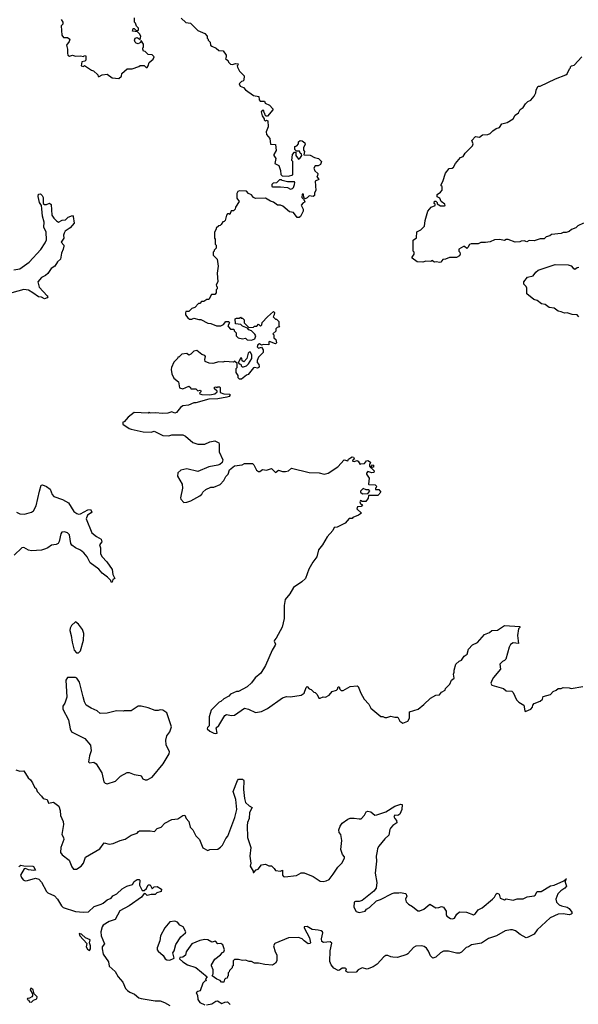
# Model space of a CAD drawing. Extents: x 2323203 to 2567568, y 883585 to 1022917.
# Tile 219 of 256: x 2520125 to 2525738, y 998728 to 1008620. Entities that reach past the tile are written whole.
import ezdxf

# ---------------------------------------------------------------- set-up
doc = ezdxf.new("R2010")
doc.units = 0

msp = doc.modelspace()

# ---------------------------------------------------------------- linework, layer by layer
at = {"layer": '0CON10XD'}
for points in [[(2520543, 1008623), (2520560, 1008595), (2520560, 1008575), (2520542.5, 1008557.5), (2520547.5, 1008465), (2520565, 1008442.5), (2520605, 1008442.5), (2520627.5, 1008425), (2520620.7, 1008399.3), (2520596.2, 1008365), (2520606.2, 1008325), (2520603.9, 1008283.9), (2520610, 1008265), (2520625, 1008253.8), (2520655, 1008263.3), (2520685, 1008253.3), (2520735, 1008257.5), (2520765, 1008250), (2520771.7, 1008258.3), (2520785, 1008260), (2520790, 1008255), (2520790, 1008215), (2520778.3, 1008201.7), (2520750, 1008195), (2520742.5, 1008155), (2520765, 1008150), (2520775, 1008160), (2520845, 1008112.5), (2520867, 1008107), (2520910, 1008065), (2520915, 1008050), (2520925, 1008050), (2520955, 1008067.5), (2521005, 1008072.5), (2521055, 1008037.5), (2521121.7, 1008028.3), (2521147, 1008053), (2521151.7, 1008078.3), (2521205, 1008127.5), (2521255, 1008126.7), (2521321.7, 1008148.3), (2521335, 1008160), (2521375, 1008160), (2521395, 1008140), (2521405, 1008140), (2521417.5, 1008155), (2521425, 1008190), (2521466.4, 1008223.6), (2521477, 1008247), (2521457, 1008267), (2521415, 1008270), (2521385, 1008300), (2521370, 1008305), (2521362.5, 1008325), (2521362.5, 1008337.5), (2521370, 1008345), (2521370, 1008375), (2521345, 1008410), (2521338.3, 1008391.7), (2521315, 1008377.5), (2521295, 1008383.3), (2521286.7, 1008395), (2521280, 1008415), (2521287, 1008433), (2521305, 1008442.5), (2521335, 1008420), (2521342.5, 1008455), (2521329.3, 1008479.3), (2521308.3, 1008498.3), (2521260, 1008505), (2521265, 1008530), (2521275, 1008530), (2521295, 1008510), (2521320, 1008515), (2521320, 1008535), (2521300, 1008555), (2521290, 1008585), (2521280, 1008595), (2521278.3, 1008638.3)], [(2521747.5, 1008635), (2521795, 1008593.3), (2521840, 1008585), (2521915, 1008510), (2521985, 1008480), (2522010, 1008455), (2522010, 1008435), (2522020, 1008425), (2522020, 1008415), (2522040, 1008395), (2522042.5, 1008365), (2522055, 1008352.5), (2522100, 1008335), (2522125, 1008310), (2522168.3, 1008308.3), (2522200, 1008265), (2522200, 1008245), (2522191.7, 1008231.7), (2522218.3, 1008208.3), (2522221.7, 1008191.7), (2522241.7, 1008171.7), (2522265, 1008170), (2522295, 1008180), (2522320, 1008175), (2522318.3, 1008161.7), (2522310, 1008155), (2522313, 1008143), (2522333.6, 1008103.6), (2522380, 1008055), (2522378.3, 1008011.7), (2522368.3, 1008001.7), (2522355, 1008000), (2522330, 1007975), (2522340.7, 1007950.7), (2522375, 1007940), (2522393.9, 1007913.9), (2522475, 1007860), (2522528.3, 1007848.3), (2522530, 1007815), (2522541.7, 1007801.7), (2522585, 1007800), (2522591.7, 1007781.7), (2522635, 1007762.5), (2522670, 1007725), (2522670, 1007715), (2522615, 1007650), (2522601.7, 1007651.7), (2522591.7, 1007661.7), (2522588.3, 1007678.3), (2522580, 1007685), (2522578.3, 1007708.3), (2522561.7, 1007708.3), (2522550, 1007695), (2522562.5, 1007655), (2522580, 1007625), (2522580, 1007615), (2522595, 1007600), (2522605, 1007610), (2522620, 1007605), (2522622.5, 1007545), (2522603.3, 1007495), (2522603.8, 1007465), (2522640, 1007425), (2522645, 1007370), (2522697, 1007367), (2522702.5, 1007305), (2522677.5, 1007265), (2522677.5, 1007255), (2522697.5, 1007225), (2522690, 1007175), (2522730, 1007155), (2522746.4, 1007106.4), (2522750, 1007065), (2522761.7, 1007051.7), (2522825, 1007047.5), (2522868.3, 1007061.7), (2522870, 1007195), (2522860, 1007205), (2522867.5, 1007265), (2522885, 1007290), (2522898.3, 1007288.3), (2522900, 1007255), (2522925, 1007220), (2522940, 1007225), (2522960, 1007255), (2522958.3, 1007268.3), (2522945, 1007280), (2522938.3, 1007298.3), (2522905, 1007300), (2522890, 1007315), (2522890, 1007345), (2522908.3, 1007351.7), (2522928.3, 1007371.7), (2522928.3, 1007391.7), (2522943.6, 1007406.4), (2522965, 1007402.5), (2522991.7, 1007381.7), (2522992.5, 1007365), (2522977.5, 1007335), (2522978.3, 1007308.3), (2522987.5, 1007295), (2522981.7, 1007261.7), (2523045, 1007257.5), (2523086.1, 1007236.1), (2523127.5, 1007225), (2523157, 1007197), (2523146.4, 1007163.6), (2523125, 1007152.5), (2523095, 1007152.5), (2523080.7, 1007129.3), (2523091.7, 1007101.7), (2523120, 1007075), (2523117, 1007053), (2523110, 1007045), (2523130, 1007015), (2523093, 1006997), (2523100, 1006905), (2523088.3, 1006881.7), (2523086.1, 1006853.9), (2523073, 1006843), (2523035, 1006850), (2523015, 1006830), (2522995, 1006820), (2522980, 1006835), (2522978.3, 1006868.3), (2522963, 1006867), (2522960, 1006835), (2522978.3, 1006818.3), (2522990, 1006795), (2522986.4, 1006783.6), (2522975, 1006780), (2522953, 1006757), (2522972.5, 1006715), (2522972.5, 1006695), (2522946.7, 1006643.3)], [(2524402.9, 1007077.1), (2524440, 1007125), (2524471.7, 1007128.3), (2524485, 1007140), (2524503.3, 1007175), (2524553.6, 1007236.4), (2524582.5, 1007245), (2524601.4, 1007278.6), (2524676.4, 1007353.6), (2524681.7, 1007371.7), (2524667.5, 1007405), (2524703.6, 1007446.4), (2524745, 1007440), (2524775, 1007462.5), (2524830, 1007465), (2524853, 1007477), (2524880, 1007505), (2524913, 1007527), (2524945, 1007537.5), (2524970, 1007575), (2525025, 1007587.5), (2525082.5, 1007625), (2525105, 1007662.5), (2525136.7, 1007685), (2525155, 1007717.5), (2525185, 1007737.5), (2525206.7, 1007775), (2525232.5, 1007797.5), (2525259.6, 1007810.5), (2525295, 1007852.5), (2525310, 1007885), (2525313.3, 1007915), (2525335, 1007952.5), (2525355, 1007953.3), (2525507.5, 1008025), (2525613.3, 1008065), (2525627.5, 1008075), (2525650, 1008125), (2525660, 1008135), (2525660, 1008145), (2525670, 1008155), (2525695, 1008162.5), (2525773.9, 1008246.1)], [(2525790, 1006575), (2525735, 1006547.5), (2525715, 1006527.5), (2525669.3, 1006510.7), (2525645, 1006492.5), (2525615, 1006482.5), (2525587, 1006483), (2525565, 1006472.5), (2525468.3, 1006461.7), (2525451.7, 1006448.3), (2525415, 1006440), (2525395, 1006420), (2525355, 1006420), (2525295, 1006397.5), (2525245, 1006402.5), (2525221.7, 1006388.3), (2525195, 1006396.7), (2525165, 1006396.2), (2525150.7, 1006389.3), (2525105, 1006386.2), (2525035, 1006412.5), (2525015, 1006412.5), (2524995, 1006403.3), (2524945, 1006412.5), (2524895, 1006410), (2524851.7, 1006388.3), (2524805, 1006380), (2524758.3, 1006381.7), (2524731.7, 1006368.3), (2524660.7, 1006369.3), (2524645, 1006360), (2524629.3, 1006330.7), (2524617, 1006323), (2524595, 1006340), (2524585, 1006340), (2524537.5, 1006315), (2524537.5, 1006295), (2524547.5, 1006285), (2524552.5, 1006265), (2524545, 1006247.5), (2524515, 1006230), (2524445, 1006231.2), (2524405, 1006213.3), (2524378.3, 1006211.7), (2524356.4, 1006183.6), (2524345, 1006180), (2524313.6, 1006186.4), (2524293.6, 1006183.6), (2524265, 1006200), (2524255, 1006190), (2524205, 1006192.5), (2524175, 1006182.5), (2524118.3, 1006188.3), (2524070, 1006225), (2524067.5, 1006235), (2524087.5, 1006265), (2524087.5, 1006285), (2524080, 1006295), (2524080, 1006405), (2524111.7, 1006428.3), (2524115, 1006490), (2524155, 1006510), (2524193.6, 1006546.4), (2524198.3, 1006601.7), (2524227.5, 1006695), (2524260, 1006735), (2524300, 1006755), (2524298.3, 1006768.3), (2524290, 1006775), (2524291.7, 1006798.3), (2524308.3, 1006798.3), (2524320, 1006785), (2524321.7, 1006771.7), (2524355, 1006750), (2524395, 1006750), (2524400, 1006755), (2524398.3, 1006768.3), (2524360, 1006795), (2524346.4, 1006826.4), (2524321.7, 1006841.7), (2524320, 1006865), (2524353, 1006887), (2524371.7, 1006908.3), (2524370, 1006945), (2524361.7, 1006951.7), (2524360, 1006965), (2524376.4, 1006993.6), (2524402.9, 1007077.1)], [(2522845, 1006917.5), (2522865, 1006922.5), (2522876.1, 1006933.9), (2522887.5, 1006965), (2522890, 1006985), (2522885, 1006990), (2522815, 1006992.5), (2522763, 1007003), (2522755, 1007010), (2522735, 1007010), (2522705, 1006980), (2522673, 1006977), (2522660, 1006965), (2522660, 1006945), (2522665, 1006942.5), (2522745, 1006942.5), (2522815, 1006933.8), (2522845, 1006917.5)], [(2522946.7, 1006643.3), (2522935, 1006632.5), (2522913.9, 1006633.9), (2522875, 1006682.5), (2522835, 1006690), (2522768.3, 1006748.3), (2522746, 1006756), (2522716.1, 1006756.1), (2522676.1, 1006786.1), (2522645, 1006796.7), (2522595, 1006827.5), (2522493.9, 1006823.9), (2522475, 1006832.5), (2522455, 1006860), (2522425, 1006873.3), (2522405, 1006898.8), (2522335, 1006900), (2522317, 1006893), (2522307.5, 1006875), (2522307, 1006827), (2522330, 1006795), (2522293, 1006737), (2522290, 1006715), (2522275, 1006700), (2522251.7, 1006698.3), (2522238.3, 1006661.7), (2522225, 1006670), (2522211.7, 1006668.3), (2522203, 1006657), (2522188.3, 1006601.7), (2522178.3, 1006591.7), (2522165, 1006590), (2522148.3, 1006561.7), (2522138.3, 1006551.7), (2522125, 1006550), (2522100, 1006525), (2522100, 1006515), (2522082.5, 1006485), (2522082.5, 1006425), (2522090, 1006415), (2522090, 1006365), (2522100, 1006355), (2522100, 1006325), (2522080, 1006305), (2522080, 1006295), (2522070, 1006285), (2522070, 1006255), (2522110, 1006215), (2522120, 1006145), (2522110, 1006075), (2522117.5, 1005985), (2522100, 1005955), (2522101.7, 1005941.7), (2522110, 1005935), (2522110, 1005915), (2522100, 1005905), (2522100, 1005875), (2522085, 1005860), (2522051.7, 1005858.3), (2522025, 1005810), (2522005, 1005810), (2521975, 1005790), (2521951.7, 1005788.3), (2521935, 1005770), (2521921.7, 1005768.3), (2521885, 1005730), (2521855, 1005720), (2521825, 1005690), (2521795, 1005690), (2521790, 1005675), (2521790, 1005655), (2521813.6, 1005623.6), (2521833, 1005613), (2521855, 1005612.5), (2521875, 1005622.5), (2521925, 1005607.5), (2521945, 1005607.5), (2522015, 1005572.5), (2522047, 1005567), (2522103, 1005543), (2522147.5, 1005545), (2522171.7, 1005558.3), (2522195, 1005586.7), (2522225, 1005587.5), (2522232.5, 1005575), (2522217.5, 1005545), (2522223, 1005533), (2522245, 1005510), (2522275, 1005510), (2522280, 1005505), (2522280, 1005495), (2522300, 1005475), (2522300, 1005445), (2522320, 1005425), (2522365, 1005412.5), (2522395, 1005420), (2522410, 1005405), (2522455, 1005400), (2522486.2, 1005415), (2522497.5, 1005445), (2522489.3, 1005459.3), (2522453.8, 1005493.8), (2522427.5, 1005505), (2522415, 1005520), (2522365, 1005540), (2522347, 1005557), (2522293.6, 1005563.6), (2522290, 1005615), (2522305, 1005622.5), (2522335, 1005620), (2522345, 1005630), (2522351.7, 1005621.7), (2522365, 1005620), (2522380, 1005605), (2522380, 1005575), (2522428.3, 1005528.3), (2522475, 1005530), (2522485, 1005540), (2522508.3, 1005541.7), (2522525, 1005560), (2522545, 1005540), (2522557.5, 1005555), (2522561.7, 1005578.3), (2522616.1, 1005633.9), (2522675, 1005687.5), (2522685, 1005680), (2522682.5, 1005655), (2522672.5, 1005635), (2522695, 1005610), (2522705, 1005610), (2522728.3, 1005588.3), (2522730, 1005545), (2522740, 1005535), (2522711.7, 1005528.3), (2522700, 1005515), (2522698.3, 1005491.7), (2522670, 1005465), (2522680, 1005455), (2522680, 1005425), (2522697.5, 1005407.5), (2522707, 1005373), (2522693.9, 1005363.9), (2522635, 1005387.5), (2522630, 1005385), (2522627, 1005353), (2522575, 1005356.7), (2522555, 1005350), (2522535, 1005362.5), (2522517.5, 1005355), (2522512.5, 1005335), (2522525, 1005320), (2522555, 1005330), (2522572.5, 1005305), (2522570, 1005275), (2522525, 1005230), (2522512.5, 1005195), (2522512.5, 1005175), (2522527.5, 1005155), (2522532.5, 1005135), (2522527.5, 1005125), (2522515, 1005120), (2522485, 1005126.7), (2522475, 1005122.5), (2522420, 1005055), (2522405, 1005050), (2522355, 1005010), (2522335, 1005010), (2522321.7, 1005021.7), (2522320, 1005045), (2522300, 1005075), (2522300, 1005115), (2522310, 1005125), (2522310, 1005165), (2522285, 1005190), (2522275, 1005180), (2522185, 1005187.5), (2522165, 1005180), (2522125, 1005182.5), (2522065, 1005167.5), (2522028.3, 1005168.3), (2521990, 1005185), (2521986.7, 1005205), (2521993.3, 1005235), (2521986.4, 1005246.4), (2521955, 1005257.5), (2521905, 1005296.7), (2521875, 1005291.2), (2521845, 1005260), (2521825, 1005250), (2521805, 1005267.5), (2521755, 1005260), (2521725, 1005230), (2521715, 1005230), (2521710, 1005215), (2521675, 1005180), (2521650, 1005125), (2521647.5, 1005105), (2521653, 1005063), (2521675, 1005020), (2521721.7, 1004981.7), (2521730.7, 1004920.7), (2521765, 1004910), (2521825, 1004937.5), (2521840, 1004925), (2521845, 1004910), (2521895, 1004910), (2521915, 1004890), (2521938.3, 1004898.3), (2521950, 1004885), (2521931.7, 1004868.3), (2521935, 1004860), (2521955, 1004853.3), (2522035, 1004850), (2522085, 1004860), (2522108.3, 1004881.7), (2522108.3, 1004888.3), (2522081.7, 1004911.7), (2522081.7, 1004928.3), (2522095, 1004930), (2522105, 1004920), (2522115, 1004930), (2522135, 1004930), (2522140, 1004925), (2522140, 1004875), (2522175, 1004862.5), (2522235, 1004857.5), (2522237.5, 1004845), (2522230, 1004835), (2522205, 1004827.5), (2522115, 1004812.5), (2522025, 1004806.7), (2521895, 1004772.5), (2521875, 1004772.5), (2521821.7, 1004748.3), (2521765, 1004740), (2521740, 1004725), (2521700, 1004675), (2521685, 1004667.5), (2521655, 1004680), (2521615, 1004667.5), (2521565, 1004662.5), (2521485, 1004670), (2521435, 1004667.5), (2521425, 1004672.5), (2521415, 1004667.5), (2521275, 1004673.8), (2521215, 1004627.5), (2521175, 1004580), (2521160, 1004575), (2521160, 1004555), (2521225, 1004513.3), (2521245, 1004506.7), (2521365, 1004480), (2521445, 1004476), (2521475.9, 1004485.9), (2521565, 1004444), (2521625, 1004440), (2521655, 1004448.8), (2521765, 1004450), (2521792.5, 1004435), (2521865, 1004373.3), (2521915, 1004356.7), (2521985, 1004356.7), (2522035, 1004377.5), (2522085, 1004387.5), (2522125, 1004370), (2522130, 1004355), (2522128.3, 1004278.3), (2522167, 1004197), (2522159.3, 1004170.7), (2522135, 1004150), (2522117, 1004143), (2522025, 1004127.5), (2521915, 1004082.5), (2521805, 1004106.2), (2521743.9, 1004096.1), (2521713, 1004067), (2521710, 1004035), (2521757.5, 1003955), (2521762.5, 1003915), (2521740, 1003815), (2521743, 1003803), (2521775, 1003770), (2521805, 1003772.5), (2521843.3, 1003786.7), (2521935, 1003837.5), (2521956.4, 1003853.6), (2521967, 1003873), (2521995, 1003900), (2522045, 1003922.5), (2522075, 1003922.5), (2522139.3, 1003950.7), (2522175, 1003990), (2522195, 1004030), (2522220, 1004055), (2522231.7, 1004098.3), (2522285, 1004137.5), (2522361.7, 1004148.3), (2522385, 1004160), (2522465, 1004160), (2522478.3, 1004148.3), (2522506.2, 1004095), (2522525, 1004081.2), (2522537.7, 1004082.3), (2522565, 1004100), (2522606.1, 1004093.9), (2522655, 1004112.5), (2522695, 1004072.5), (2522725, 1004093.8), (2522765, 1004082), (2522795, 1004080.6), (2522825, 1004088.1), (2522855, 1004116.2), (2523035, 1004072), (2523135, 1004068.8), (2523185, 1004053.3), (2523225, 1004063.8), (2523320.7, 1004129.3), (2523385, 1004196.7), (2523421.7, 1004188.3), (2523430, 1004205), (2523448.3, 1004218.3), (2523465, 1004227.5), (2523480, 1004225), (2523490, 1004205), (2523475, 1004200), (2523470, 1004185), (2523485, 1004180), (2523515, 1004192.5), (2523527.5, 1004185), (2523545, 1004150), (2523553, 1004157), (2523588.3, 1004161.7), (2523610.7, 1004189.3), (2523625, 1004192.5), (2523650, 1004175), (2523648.3, 1004161.7), (2523640, 1004155), (2523640, 1004135), (2523651.7, 1004121.7), (2523660, 1004120), (2523660, 1004135), (2523671.7, 1004148.3), (2523680, 1004145), (2523680, 1004125), (2523660, 1004120), (2523660, 1004115), (2523687, 1004087), (2523685, 1004070), (2523665, 1004067.5), (2523625, 1004080), (2523610, 1004065), (2523610, 1004055), (2523637.5, 1004015), (2523630, 1003955), (2523635, 1003950), (2523698.3, 1003948.3), (2523710, 1003935), (2523708.3, 1003921.7), (2523700, 1003915), (2523701.7, 1003901.7), (2523735, 1003900), (2523752.5, 1003875), (2523725, 1003840), (2523631.7, 1003838.3), (2523627, 1003813), (2523601.7, 1003778.3), (2523565, 1003780), (2523550, 1003790), (2523542.5, 1003775), (2523550, 1003755), (2523570, 1003745), (2523555, 1003730), (2523520, 1003725), (2523512.5, 1003705), (2523558.3, 1003661.7), (2523528.3, 1003641.7), (2523471.7, 1003618.3), (2523465, 1003610), (2523435, 1003610), (2523395, 1003562.5), (2523315, 1003523.3), (2523285, 1003520), (2523270.7, 1003489.3), (2523213.3, 1003425), (2523166.2, 1003345), (2523128.8, 1003295), (2523110, 1003225), (2523069.3, 1003170.7), (2523030.4, 1003099.5), (2522996.7, 1003005), (2522958.8, 1002971.2), (2522876.7, 1002915), (2522838.8, 1002851.2), (2522791.2, 1002795), (2522781.2, 1002735), (2522781.2, 1002605), (2522761.7, 1002518.3), (2522702.5, 1002405), (2522686.7, 1002385), (2522683.3, 1002375), (2522696.2, 1002345), (2522693.3, 1002335), (2522663.3, 1002285), (2522595, 1002132.5), (2522546.7, 1002055), (2522492.3, 1002007.7), (2522455, 1001957.5), (2522410.7, 1001919.3), (2522325, 1001872.5), (2522305, 1001872.5), (2522245, 1001842.5), (2522225, 1001822.5), (2522175, 1001797.5), (2522145, 1001770), (2522130, 1001765), (2522050, 1001685), (2522030, 1001615), (2522030, 1001525), (2522011.7, 1001508.3), (2522010, 1001495), (2522035, 1001473.3), (2522075, 1001453.3), (2522095, 1001447.5), (2522108.3, 1001451.7), (2522100, 1001505), (2522125, 1001530), (2522185, 1001630), (2522201.7, 1001638.3), (2522255, 1001630), (2522285, 1001633.3), (2522385, 1001703.3), (2522425, 1001693.3), (2522495, 1001661.2), (2522555, 1001670), (2522615, 1001700), (2522765, 1001806.7), (2522805, 1001820), (2522845, 1001817.5), (2522955, 1001833.3), (2522983.3, 1001855), (2523005, 1001912.5), (2523015, 1001922.5), (2523035, 1001897.5), (2523055, 1001890), (2523080, 1001865), (2523095, 1001860), (2523115, 1001840), (2523130, 1001805), (2523145, 1001802.5), (2523175, 1001817.5), (2523197, 1001813), (2523235, 1001832.5), (2523265, 1001870), (2523307.5, 1001885), (2523317.5, 1001895), (2523325, 1001917.5), (2523336.1, 1001916.1), (2523343, 1001893), (2523355, 1001880), (2523375, 1001882.5), (2523445, 1001922.5), (2523515, 1001927.5), (2523525, 1001920), (2523553, 1001853), (2523587.5, 1001795), (2523633, 1001743), (2523653.6, 1001703.6), (2523755, 1001620), (2523775, 1001620), (2523795, 1001610), (2523815, 1001610), (2523855, 1001622.5), (2523895, 1001612.5), (2523925, 1001612.5), (2523945, 1001572.5), (2523976.4, 1001553.6), (2524025, 1001572.5), (2524042.5, 1001602.5)], [(2520065, 1006108.2), (2520125, 1006118.2), (2520221.9, 1006185), (2520338.4, 1006311.6), (2520381.9, 1006378.1), (2520393.2, 1006406.8), (2520389.5, 1006485), (2520368.9, 1006535), (2520372, 1006585), (2520355.8, 1006645), (2520349.1, 1006719.1), (2520342.7, 1006752.7), (2520323.2, 1006783.2), (2520310.8, 1006845), (2520312.5, 1006867.5), (2520335, 1006870), (2520352.5, 1006855), (2520362.5, 1006835), (2520360, 1006775), (2520375, 1006762.5), (2520395, 1006762.5), (2520423.3, 1006776.7), (2520440, 1006765), (2520449.2, 1006655), (2520468.8, 1006625), (2520495, 1006600), (2520515, 1006587.5), (2520553.1, 1006606.9), (2520585, 1006608), (2520613.3, 1006635), (2520655, 1006652.5), (2520663, 1006643), (2520673, 1006577), (2520631.7, 1006528.3), (2520583.3, 1006495), (2520573.3, 1006475), (2520566.7, 1006455), (2520568.8, 1006425), (2520543.3, 1006385), (2520567.5, 1006355), (2520567.5, 1006345), (2520562.5, 1006315), (2520544.2, 1006275.8), (2520536.7, 1006215), (2520505, 1006188.8), (2520476.6, 1006143.4), (2520440.4, 1006119.6), (2520409.1, 1006070.9), (2520385, 1006050.8), (2520345, 1006030.8), (2520307.5, 1005985), (2520322.4, 1005932.4), (2520400, 1005845), (2520406.7, 1005835), (2520402.5, 1005825), (2520375, 1005816.2), (2520345, 1005831.2), (2520315, 1005834.2), (2520255.8, 1005875), (2520215, 1005902.9), (2520165, 1005910), (2520045, 1005874.4)], [(2525743.9, 1005633.9), (2525726.4, 1005656.4), (2525675, 1005658.8), (2525625, 1005673.8), (2525600.7, 1005670.7), (2525565, 1005686.7), (2525535, 1005691.2), (2525495, 1005722.5), (2525445, 1005730), (2525405, 1005760), (2525370, 1005765), (2525325, 1005800), (2525291.7, 1005808.3), (2525220, 1005865), (2525221.7, 1005921.7), (2525215, 1005940), (2525191.7, 1005961.7), (2525190, 1005985), (2525227, 1006033), (2525285, 1006047.5), (2525312.5, 1006085), (2525336.4, 1006103.6), (2525505, 1006160), (2525636.4, 1006156.4), (2525667, 1006147), (2525685, 1006123.3), (2525705, 1006113.8), (2525728.3, 1006131.7), (2525745, 1006133.3)], [(2522361.7, 1005131.7), (2522375, 1005132.5), (2522405, 1005143.3), (2522425, 1005163.3), (2522456.7, 1005215), (2522459.3, 1005249.3), (2522445, 1005280), (2522431.7, 1005278.3), (2522421.7, 1005268.3), (2522407.5, 1005215), (2522378.3, 1005181.7), (2522361.7, 1005191.7), (2522358.3, 1005218.3), (2522345, 1005220), (2522328.3, 1005181.7), (2522320, 1005175), (2522331.7, 1005161.7), (2522348.3, 1005158.3), (2522351.7, 1005141.7), (2522361.7, 1005131.7)], [(2520092.4, 1003672.4), (2520125, 1003655.6), (2520175, 1003653.3), (2520245, 1003672.9), (2520263.4, 1003686.6), (2520291.4, 1003735), (2520324.4, 1003885), (2520342.5, 1003945), (2520355, 1003947.5), (2520395, 1003930), (2520430, 1003905), (2520450.4, 1003850.5), (2520469.6, 1003829.5), (2520555, 1003798.6), (2520614.3, 1003765), (2520670.4, 1003680.4), (2520698.7, 1003658.7), (2520715, 1003652.5), (2520735, 1003656.4), (2520810, 1003695), (2520838, 1003698), (2520850, 1003675), (2520843.3, 1003665), (2520806.7, 1003643.3), (2520794.3, 1003604.3), (2520850, 1003465), (2520897.7, 1003427.7), (2520945, 1003402.5), (2520951.2, 1003375), (2520927.5, 1003345), (2520935.8, 1003315.8), (2520935.7, 1003255), (2520954.3, 1003225), (2521002.3, 1003172.3), (2521053.3, 1003095), (2521060, 1003045), (2521080, 1003005), (2521060, 1002995), (2521055, 1002970), (2521045, 1002970), (2521040, 1002985), (2521008.6, 1003018.6), (2520955, 1003061.2), (2520921.2, 1003101.2), (2520833.4, 1003163.4), (2520802.5, 1003225), (2520769.2, 1003265), (2520735, 1003291.4), (2520685, 1003314), (2520650.3, 1003340.3), (2520638.8, 1003358.8), (2520625.6, 1003445), (2520605, 1003465.7), (2520575, 1003475.7), (2520547.7, 1003472.3), (2520538, 1003455), (2520522.5, 1003377.5), (2520511.2, 1003358.8), (2520491.2, 1003348.8), (2520445, 1003342.5), (2520406.2, 1003313.8), (2520384.6, 1003305.5), (2520345, 1003290.6), (2520245, 1003284.4), (2520215, 1003290), (2520165, 1003316), (2520145, 1003314), (2520068.3, 1003241.7)], [(2523568.3, 1003858.3), (2523625, 1003860), (2523642.5, 1003885), (2523635, 1003897.5), (2523605, 1003897.5), (2523575, 1003910), (2523550, 1003885), (2523550, 1003875), (2523568.3, 1003858.3)], [(2520715, 1002260), (2520735, 1002280), (2520767.1, 1002385), (2520769.2, 1002455), (2520757.5, 1002495), (2520715, 1002548.8), (2520685, 1002570), (2520645, 1002532.5), (2520632.7, 1002507.3), (2520630, 1002485), (2520643.8, 1002435), (2520651.2, 1002365), (2520673.3, 1002285), (2520695, 1002260), (2520715, 1002260)], [(2524042.5, 1001602.5), (2524043.6, 1001666.4), (2524127.5, 1001695), (2524185, 1001738.8), (2524252.5, 1001805), (2524305, 1001832.5), (2524345, 1001837.5), (2524365, 1001862.5), (2524400, 1001885), (2524405, 1001900), (2524446.1, 1001943.9), (2524462.5, 1001985), (2524490, 1002005), (2524482.5, 1002045), (2524492.5, 1002065), (2524490, 1002085), (2524507.5, 1002145), (2524540, 1002175), (2524563, 1002187), (2524592.5, 1002225), (2524622.5, 1002245), (2524633.9, 1002296.1), (2524675, 1002340), (2524725, 1002362.5), (2524795, 1002442.5), (2524845, 1002462.5), (2524870, 1002485), (2524925, 1002486.7), (2524995, 1002532.5), (2525150, 1002525), (2525150, 1002515), (2525138.3, 1002501.7), (2525127.5, 1002435), (2525136.7, 1002353.3), (2525085, 1002358.8), (2525055.7, 1002344.3), (2525043, 1002317), (2525010, 1002195), (2524998, 1002182), (2524977, 1002173), (2524950, 1002145), (2524956.7, 1002095), (2524885, 1002010), (2524873, 1001987), (2524860, 1001955), (2524870, 1001935), (2524985, 1001900), (2525015, 1001877.5), (2525070, 1001875), (2525085, 1001860), (2525117, 1001787), (2525140, 1001765), (2525192.5, 1001735), (2525200, 1001675), (2525205, 1001670), (2525215, 1001672.5), (2525260, 1001695), (2525277, 1001713), (2525280, 1001735), (2525295, 1001750), (2525355, 1001772.5), (2525380, 1001795), (2525385, 1001820), (2525458.3, 1001841.7), (2525485, 1001870), (2525517, 1001883), (2525535, 1001900), (2525565, 1001900), (2525585, 1001910), (2525645, 1001907.5), (2525665, 1001900), (2525785, 1001922.5)], [(2521005, 1000943.3), (2521088.3, 1000971.7), (2521139.3, 1001020.7), (2521205, 1001056.7), (2521225, 1001056.7), (2521275, 1001036.7), (2521335, 1001027.5), (2521345, 1001022.5), (2521363.3, 1000995), (2521385, 1000984), (2521405, 1000983.8), (2521455, 1001010), (2521566.7, 1001145), (2521625.9, 1001244.1), (2521631.2, 1001265), (2521596.2, 1001335), (2521593.6, 1001383.6), (2521604.1, 1001425.9), (2521632.7, 1001467.3), (2521650, 1001515), (2521602.5, 1001655), (2521565, 1001682.5), (2521535, 1001687.5), (2521515, 1001680), (2521485, 1001680), (2521415, 1001707.5), (2521345, 1001722.5), (2521315, 1001722.5), (2521245, 1001677.5), (2521175, 1001677.5), (2521165, 1001672.5), (2521097, 1001677), (2521005, 1001653.3), (2520935, 1001650), (2520902.5, 1001675), (2520842.3, 1001702.3), (2520794.1, 1001734.1), (2520776.1, 1001766.1), (2520761.7, 1001818.3), (2520727.5, 1001965), (2520700, 1002005), (2520685, 1002010), (2520605, 1002010), (2520587.5, 1001985), (2520598.8, 1001815), (2520577.5, 1001755), (2520560, 1001725), (2520560, 1001695), (2520615.9, 1001585.9), (2520633.3, 1001495), (2520647, 1001467), (2520778.3, 1001398.3), (2520835, 1001332.5), (2520843.9, 1001276.1), (2520826, 1001225), (2520816.7, 1001165), (2520825, 1001153.3), (2520871.7, 1001161.7), (2520893, 1001143), (2520950, 1001055), (2520970, 1000965), (2520985, 1000950), (2521005, 1000943.3)], [(2520085, 1001084), (2520125, 1001072), (2520165, 1001072.5), (2520210, 1001005), (2520232.5, 1000985), (2520253.6, 1000953.6), (2520275, 1000910), (2520290, 1000895), (2520300, 1000865), (2520345, 1000820), (2520360, 1000795), (2520400, 1000785), (2520415, 1000750), (2520465, 1000760), (2520519.1, 1000719.1), (2520531.1, 1000675), (2520535.7, 1000625), (2520560.8, 1000565), (2520566.7, 1000535), (2520548, 1000435), (2520566.7, 1000405), (2520568, 1000385), (2520538, 1000305), (2520536.2, 1000255), (2520550.4, 1000230.5), (2520623.3, 1000175), (2520648.3, 1000108.3), (2520666.4, 1000086.4), (2520695, 1000086.2), (2520741.2, 1000115), (2520766, 1000145), (2520785, 1000206.2), (2520929.1, 1000290.9), (2520975, 1000351.2), (2521025, 1000338.8), (2521065, 1000343.8), (2521135, 1000373.8), (2521185, 1000386.7), (2521245, 1000426.7), (2521305, 1000447.5), (2521317.5, 1000465), (2521329.3, 1000470.7), (2521435, 1000472), (2521480, 1000465), (2521505, 1000493.3), (2521545, 1000506.7), (2521585, 1000546.7), (2521655, 1000583.3), (2521715, 1000591.2), (2521765, 1000626.2), (2521785, 1000630), (2521797.5, 1000595), (2521823.3, 1000565), (2521837.5, 1000507.5), (2521865, 1000480), (2521895, 1000420), (2521932.5, 1000385), (2521965, 1000300), (2522015, 1000272.5), (2522037, 1000283), (2522115, 1000286.7), (2522143.9, 1000306.1), (2522162.3, 1000327.7), (2522196.7, 1000395), (2522215, 1000417.5), (2522287.5, 1000605), (2522308.1, 1000685), (2522296.4, 1000786.4), (2522271.1, 1000865), (2522315, 1000977.5), (2522325, 1000990), (2522365, 1000990), (2522372.5, 1000985), (2522376.7, 1000975), (2522373.9, 1000886.1), (2522384.4, 1000795), (2522395.5, 1000755.5), (2522432.1, 1000722.1), (2522462.5, 1000705), (2522434, 1000655), (2522430, 1000595), (2522414.2, 1000555), (2522411.2, 1000525), (2522415.7, 1000405), (2522446, 1000305), (2522436, 1000215), (2522447.5, 1000145), (2522442.5, 1000115), (2522470, 1000065), (2522471.7, 1000051.7), (2522478.3, 1000051.7), (2522501.7, 1000078.3), (2522520, 1000085), (2522555, 1000130), (2522595, 1000137.5), (2522628.3, 1000118.3), (2522655, 1000120), (2522683, 1000093), (2522695, 1000072.5), (2522745, 1000067.5), (2522765, 1000076.7), (2522766.7, 1000025), (2522775, 1000012.5), (2522789.3, 1000009.3), (2522905, 1000021.9), (2522955, 1000047.5), (2522985, 1000050.8), (2523075, 1000012.5), (2523145, 999967.1), (2523175, 999962.7), (2523205, 999968.2), (2523235, 999982.7), (2523274.7, 1000035.3)], [(2523274.7, 1000035.3), (2523323.3, 1000105), (2523361.5, 1000145), (2523389.2, 1000195), (2523389.6, 1000209.5), (2523370, 1000235), (2523353.6, 1000283.6), (2523363, 1000373), (2523351.2, 1000435), (2523336.7, 1000455), (2523331.7, 1000481.7), (2523345, 1000517.5), (2523365, 1000547.5), (2523421.7, 1000588.3), (2523445, 1000597.5), (2523485, 1000600), (2523535, 1000590), (2523555, 1000593.3), (2523590.7, 1000629.3), (2523607, 1000663), (2523621.7, 1000668.3), (2523655, 1000661.2), (2523695, 1000629.2), (2523715, 1000631.4), (2523805, 1000663.1), (2523895, 1000720), (2523955, 1000738.8), (2523966.7, 1000736.7), (2523963.8, 1000685), (2523945, 1000640), (2523925, 1000626.2), (2523895, 1000628), (2523886.2, 1000615), (2523894, 1000595), (2523912, 1000575), (2523915, 1000550), (2523875, 1000524), (2523851.7, 1000498.3), (2523844.3, 1000485), (2523835, 1000428.8), (2523795, 1000391.2), (2523733.6, 1000316.4), (2523721.9, 1000295), (2523717.9, 1000267.9), (2523707.3, 1000215), (2523710.5, 1000165), (2523697.1, 1000047.1), (2523713, 999953), (2523707.1, 999895), (2523685, 999864), (2523565, 999771.2), (2523535, 999760), (2523499.3, 999760.7), (2523487.5, 999755), (2523484.3, 999705), (2523505, 999660), (2523535, 999651.2), (2523597, 999663), (2523610, 999685), (2523640.4, 999699.5), (2523711.7, 999768.3), (2523749.6, 999780.5), (2523867.7, 999842.3), (2523887.7, 999847.7), (2523933.3, 999846.7), (2523947, 999853), (2524005, 999842.5), (2524016.2, 999815), (2524002, 999785), (2524009.1, 999759.1), (2524033, 999733), (2524071.7, 999711.7), (2524125, 999667.1), (2524145, 999667.5), (2524185, 999683.1), (2524245, 999733.8), (2524305, 999698.6), (2524338.1, 999701.9), (2524365, 999712.5), (2524385, 999703.3), (2524411.2, 999665), (2524410.4, 999630.5), (2524416.2, 999615), (2524455, 999589.2), (2524475, 999585.8), (2524495, 999593.8), (2524516, 999635), (2524545, 999657.1), (2524614.3, 999654.3), (2524685, 999626.2), (2524705, 999640), (2524732.7, 999677.3), (2524773, 999697), (2524876.7, 999785), (2524896.7, 999805), (2524911.7, 999838.3), (2524923.6, 999846.4), (2524942.5, 999835), (2524954.1, 999794.1), (2524995, 999777.5), (2525015, 999787.5), (2525085, 999776.2), (2525125, 999788.8), (2525185, 999788.8), (2525225, 999806.7), (2525295, 999816.7), (2525305.8, 999824.2), (2525325, 999862.5), (2525365, 999860), (2525460.4, 999919.5), (2525495, 999926.7), (2525591.7, 999968.3), (2525615, 999990), (2525620, 999985), (2525610, 999980), (2525607.5, 999955), (2525620, 999915), (2525603.3, 999895), (2525561.1, 999868.9), (2525532.1, 999837.9), (2525513.8, 999785), (2525518.8, 999755), (2525545, 999728.8), (2525568.3, 999718.3), (2525625, 999705.8), (2525645, 999692), (2525673.3, 999655), (2525676.7, 999645), (2525667.5, 999635), (2525645, 999628.8), (2525587.1, 999637.1), (2525535, 999634.2), (2525455, 999596.2), (2525323.4, 999476.6), (2525295, 999432), (2525235, 999402), (2525215, 999396.7), (2525155, 999428.6), (2525107.4, 999467.4), (2525077.4, 999477.4), (2525056.8, 999476.8), (2525004.5, 999465.5), (2524915, 999415.6), (2524835, 999390.8), (2524765, 999342), (2524664.4, 999325.6), (2524635, 999304.2), (2524611.3, 999298.7), (2524566.2, 999253.8), (2524545, 999241.1), (2524515, 999240.6), (2524435, 999261.1), (2524385, 999261.9), (2524355, 999245.7), (2524305, 999202.9), (2524275, 999192.9), (2524253.1, 999215), (2524232.2, 999262.2), (2524213.2, 999293.2), (2524189.7, 999309.7), (2524165, 999315.6), (2524105, 999312.5), (2524081.7, 999298.3), (2524026.2, 999235), (2524015, 999230), (2523920.9, 999199.1), (2523875, 999200.8), (2523855, 999204.2), (2523825, 999220), (2523805, 999218), (2523784.5, 999205.5), (2523717.9, 999132.1), (2523676.2, 999103.8), (2523615, 999081.1), (2523565, 999093.3), (2523527, 999073), (2523505, 999052.5), (2523427, 999047), (2523407, 999057), (2523402.5, 999065), (2523407.5, 999085), (2523395, 999092.5), (2523365, 999091.2), (2523338.6, 999071.4), (2523325, 999069.2), (2523281.3, 999091.3), (2523254.3, 999124.3), (2523242.3, 999157.7), (2523244.4, 999264.4), (2523261.4, 999341.4), (2523244.3, 999354.3), (2523178.8, 999348.8), (2523159.6, 999359.5), (2523158.1, 999385), (2523170, 999445), (2523166.5, 999456.5), (2523155.4, 999465.4), (2523125, 999472.9), (2523065, 999480.8), (2523015, 999511.2), (2522985, 999506.7), (2522982.5, 999495), (2523037.5, 999395), (2523046, 999345), (2523041.2, 999338.8), (2523025, 999337.5), (2522984.7, 999364.7), (2522965, 999386.4), (2522925, 999398.8), (2522825, 999396.7), (2522689.3, 999340.7), (2522676.7, 999315), (2522693.3, 999255), (2522710, 999225), (2522707.5, 999165), (2522695, 999140), (2522665, 999122.5), (2522587, 999127), (2522525, 999142.5), (2522485, 999142.5), (2522455, 999157.5), (2522431.7, 999158.3), (2522395, 999172.5), (2522365, 999170), (2522325, 999180), (2522285, 999180), (2522270, 999165), (2522270, 999115), (2522261.7, 999108.3), (2522260, 999095), (2522231.7, 999068.3), (2522230, 999055), (2522220, 999045), (2522220, 999015), (2522211.7, 999008.3), (2522208.3, 998991.7), (2522191.7, 998988.3), (2522181.7, 998978.3), (2522175, 998950), (2522151.7, 998951.7), (2522138.3, 998968.3), (2522105, 998980), (2522060, 999015), (2522067.5, 999035), (2522067.5, 999075), (2522052.5, 999115), (2522052.5, 999125), (2522085, 999182.5), (2522142.5, 999225), (2522161.7, 999248.3), (2522177.5, 999255), (2522182.5, 999275), (2522166.4, 999326.4), (2522145, 999340), (2522115, 999337.5), (2522091.7, 999361.7), (2522055, 999353.3), (2522016.1, 999376.1), (2521985, 999378), (2521935, 999370), (2521853.6, 999336.4), (2521806.1, 999263.9), (2521797.5, 999255), (2521789.6, 999220.5), (2521765, 999202.5), (2521735, 999200), (2521730, 999185), (2521763.9, 999153.9), (2521812.5, 999125), (2521895, 999096.7), (2522010, 999005), (2521992.5, 998985), (2522000, 998965), (2521985, 998960), (2521965, 998940), (2521940, 998865), (2521915, 998857.5), (2521900, 998845), (2521911.7, 998821.7), (2521916.7, 998775), (2521935, 998747.5), (2521985, 998723.8)], [(2520115, 1000112.5), (2520135, 1000127.5), (2520165, 1000120), (2520257.3, 1000117.3), (2520265, 1000113.3), (2520283.3, 1000075), (2520267.6, 1000072.4), (2520215, 1000080), (2520185, 1000091.2), (2520170.8, 1000089.2), (2520134.3, 1000025), (2520141.7, 1000001.7), (2520160.4, 999980.4), (2520179.6, 999969.5), (2520205, 999970.5), (2520285, 999995.8), (2520317.9, 999985), (2520343.3, 999955), (2520395, 999861.2), (2520408.6, 999848.6), (2520475, 999818), (2520505, 999783.3), (2520546.2, 999716.2), (2520562.1, 999702.1), (2520685, 999661.1), (2520765, 999652.5), (2520815, 999658.6), (2520875, 999711.1), (2520945, 999734.2), (2520965, 999743.8), (2521002.4, 999777.6), (2521043.3, 999795), (2521062.5, 999817.5), (2521100.8, 999839.2), (2521155, 999888.8), (2521202.5, 999915), (2521258.3, 999931.7), (2521275, 999963.3), (2521305, 999983.3), (2521325, 999982.5), (2521332.5, 999975), (2521330, 999925), (2521355, 999870), (2521375, 999872.5), (2521399.3, 999890.7), (2521415, 999930), (2521435, 999930), (2521455, 999890), (2521475, 999910), (2521505, 999912.5), (2521550, 999885), (2521548.3, 999861.7), (2521501.7, 999848.3), (2521485, 999830), (2521445, 999832.5), (2521405, 999822), (2521388.3, 999838.3), (2521375, 999840), (2521348, 999805), (2521225, 999717.1), (2521131.7, 999668.3), (2521085, 999581.2), (2521025, 999560), (2520965.3, 999524.8), (2520953.5, 999506.5), (2520939.4, 999455), (2520944.2, 999415), (2520975.8, 999335), (2520954, 999305), (2520953.9, 999286.1), (2520965, 999232.5), (2521017.1, 999155), (2521023, 999113), (2521085, 999058.8), (2521114.2, 999004.2), (2521160.7, 998950.7), (2521187.7, 998887.7), (2521207.5, 998867.5), (2521230.3, 998850.3), (2521279.7, 998829.7), (2521323.9, 998793.9), (2521346.1, 998786.1), (2521485, 998762.9), (2521535, 998763.1), (2521581.2, 998745), (2521633.8, 998715)], [(2521635, 999173.3), (2521678.3, 999191.7), (2521662.5, 999245), (2521676.7, 999265), (2521695, 999330), (2521742.7, 999407.3), (2521790, 999445), (2521793.3, 999455), (2521767.5, 999505), (2521735, 999524), (2521710, 999555), (2521685, 999564.2), (2521635, 999556.7), (2521582.4, 999497.6), (2521541.2, 999415), (2521533.3, 999365), (2521507.5, 999295), (2521507.5, 999275), (2521515, 999262.5), (2521568, 999218), (2521586.7, 999185), (2521605, 999176), (2521635, 999173.3)], [(2520825, 999270), (2520837.5, 999285), (2520837.5, 999315), (2520827.5, 999345), (2520832.5, 999375), (2520785, 999397.5), (2520745, 999432.5), (2520721.7, 999438.3), (2520730, 999415), (2520798.3, 999338.3), (2520793.8, 999305), (2520805, 999282.5), (2520825, 999270)], [(2520245, 998750), (2520265, 998770), (2520296.4, 998783.6), (2520300, 998805), (2520270, 998835), (2520260, 998875), (2520245, 998886.7), (2520235, 998886.7), (2520230, 998875), (2520252.5, 998835), (2520252.5, 998815), (2520246.4, 998803.6), (2520225, 998790), (2520202.5, 998787.5), (2520200, 998775), (2520218.3, 998768.3), (2520221.7, 998751.7), (2520245, 998750)], [(2522003.6, 998723.6), (2522055.8, 998734.2), (2522095, 998760), (2522113, 998763), (2522155, 998736.7), (2522185, 998750), (2522211.7, 998751.7), (2522240, 998725)]]:
    msp.add_lwpolyline(points, dxfattribs=at)

doc.saveas('drawing.dxf')
